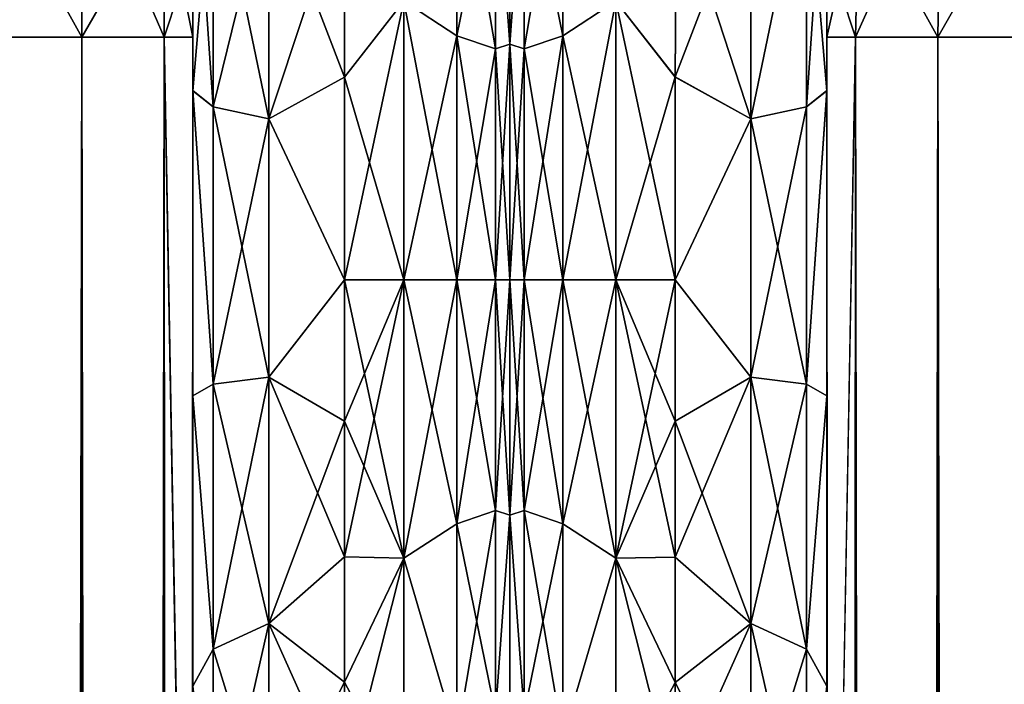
# Model space of a CAD drawing. Extents: x -23 to 470, y -2000 to 0.
# Tile 235 of 252: x 398 to 430, y -41 to -19. Entities that reach past the tile are written whole.
import ezdxf

# ---------------------------------------------------------------- set-up
doc = ezdxf.new("R2010")
doc.units = 0
doc.header["$LTSCALE"] = 65.185185
for name, color, linetype in [('421', 7, 'CONTINUOUS'), ('423', 7, 'CONTINUOUS'), ('424', 7, 'CONTINUOUS'), ('425', 7, 'CONTINUOUS'), ('439', 7, 'CONTINUOUS'), ('440', 7, 'CONTINUOUS'), ('442', 7, 'CONTINUOUS'), ('443', 7, 'CONTINUOUS'), ('454', 7, 'CONTINUOUS'), ('455', 7, 'CONTINUOUS'), ('458', 7, 'CONTINUOUS'), ('459', 7, 'CONTINUOUS'), ('482', 7, 'CONTINUOUS'), ('486', 7, 'CONTINUOUS'), ('487', 7, 'CONTINUOUS'), ('488', 7, 'CONTINUOUS'), ('497', 7, 'CONTINUOUS'), ('498', 7, 'CONTINUOUS'), ('500', 7, 'CONTINUOUS'), ('502', 7, 'CONTINUOUS'), ('510', 7, 'CONTINUOUS'), ('512', 7, 'CONTINUOUS'), ('516', 7, 'CONTINUOUS'), ('517', 7, 'CONTINUOUS')]:
    doc.layers.add(name, color=color, linetype=linetype)

msp = doc.modelspace()

# ---------------------------------------------------------------- linework, layer by layer
at = {"layer": '421', "linetype": 'CONTINUOUS'}
for points in [[(403.55, -51.35, 41.002), (403.55, -52.917, 33.147), (403.55, -12.5, 54), (403.55, -51.35, 41.002)], [(403.55, -12.5, 54), (403.55, -52.917, 33.147), (403.55, -31.825, 28.742), (403.55, -12.5, 54)], [(403.55, -52.918, 48.855), (403.55, -51.35, 41.002), (403.55, -12.5, 54), (403.55, -52.918, 48.855)], [(403.55, -57.386, 55.522), (403.55, -52.918, 48.855), (403.55, -12.5, 54), (403.55, -57.386, 55.522)], [(403.55, -13.067, 56.86), (403.55, -57.386, 55.522), (403.55, -12.5, 54), (403.55, -13.067, 56.86)], [(403.55, -12.5, 24.51), (403.55, -12.5, 54), (403.55, -21.766, 28.319), (403.55, -12.5, 24.51)], [(403.55, -21.766, 28.319), (403.55, -12.5, 54), (403.55, -31.825, 28.742), (403.55, -21.766, 28.319)], [(403.55, -12.5, -54), (403.55, -12.5, -24.51), (403.55, -52.917, -48.853), (403.55, -12.5, -54)], [(403.55, -52.917, -48.853), (403.55, -12.5, -24.51), (403.55, -51.35, -40.998), (403.55, -52.917, -48.853)], [(403.55, -51.35, -40.998), (403.55, -12.5, -24.51), (403.55, -21.765, -28.319), (403.55, -51.35, -40.998)], [(403.55, -13.067, -56.86), (403.55, -12.5, -54), (403.55, -57.385, -55.52), (403.55, -13.067, -56.86)], [(403.55, -57.385, -55.52), (403.55, -12.5, -54), (403.55, -52.917, -48.853), (403.55, -57.385, -55.52)], [(403.55, -13.5, 57.734), (403.55, -57.386, 55.522), (403.55, -13.067, 56.86), (403.55, -13.5, 57.734)], [(403.55, -13.5, -57.734), (403.55, -13.067, -56.86), (403.55, -64.081, -59.965), (403.55, -13.5, -57.734)], [(403.55, -64.081, -59.965), (403.55, -13.067, -56.86), (403.55, -57.385, -55.52), (403.55, -64.081, -59.965)], [(403.55, -14.695, 59.301), (403.55, -57.386, 55.522), (403.55, -13.5, 57.734), (403.55, -14.695, 59.301)], [(403.55, -14.695, -59.301), (403.55, -13.5, -57.734), (403.55, -64.081, -59.965), (403.55, -14.695, -59.301)], [(403.55, -64.082, 59.965), (403.55, -57.386, 55.522), (403.55, -14.695, 59.301), (403.55, -64.082, 59.965)], [(403.55, -16.266, 60.5), (403.55, -64.082, 59.965), (403.55, -14.695, 59.301), (403.55, -16.266, 60.5)], [(403.55, -16.266, -60.5), (403.55, -14.695, -59.301), (403.55, -64.081, -59.965), (403.55, -16.266, -60.5)], [(403.55, -17.135, 60.931), (403.55, -64.082, 59.965), (403.55, -16.266, 60.5), (403.55, -17.135, 60.931)], [(403.55, -17.135, -60.931), (403.55, -16.266, -60.5), (403.55, -71.85, -61.5), (403.55, -17.135, -60.931)], [(403.55, -71.85, -61.5), (403.55, -16.266, -60.5), (403.55, -64.081, -59.965), (403.55, -71.85, -61.5)], [(403.55, -20, 61.5), (403.55, -64.082, 59.965), (403.55, -17.135, 60.931), (403.55, -20, 61.5)], [(403.55, -20, -61.5), (403.55, -17.135, -60.931), (403.55, -71.85, -61.5), (403.55, -20, -61.5)], [(403.55, -71.85, 61.5), (403.55, -64.082, 59.965), (403.55, -20, 61.5), (403.55, -71.85, 61.5)], [(403.55, -52.918, -33.145), (403.55, -51.35, -40.998), (403.55, -21.765, -28.319), (403.55, -52.918, -33.145)], [(403.55, -31.824, -28.742), (403.55, -52.918, -33.145), (403.55, -21.765, -28.319), (403.55, -31.824, -28.742)], [(403.55, -57.386, -26.478), (403.55, -52.918, -33.145), (403.55, -31.824, -28.742), (403.55, -57.386, -26.478)], [(403.55, -41.401, -25.714), (403.55, -57.386, -26.478), (403.55, -31.824, -28.742), (403.55, -41.401, -25.714)], [(403.55, -52.917, 33.147), (403.55, -57.385, 26.48), (403.55, -31.825, 28.742), (403.55, -52.917, 33.147)], [(403.55, -31.825, 28.742), (403.55, -57.385, 26.48), (403.55, -41.402, 25.714), (403.55, -31.825, 28.742)]]:
    msp.add_3dface(points, dxfattribs=at)
at = {"layer": '423', "linetype": 'CONTINUOUS'}
for points in [[(414, -7.5, 0), (414, -9.067, 7.854), (414, -48.5, 0), (414, -7.5, 0)], [(414, -9.067, -7.855), (414, -7.5, 0), (414, -46.933, -7.854), (414, -9.067, -7.855)], [(414, -46.933, -7.854), (414, -7.5, 0), (414, -48.5, 0), (414, -46.933, -7.854)], [(414, -9.067, 7.854), (414, -13.536, 14.522), (414, -46.933, 7.855), (414, -9.067, 7.854)], [(414, -48.5, 0), (414, -9.067, 7.854), (414, -46.933, 7.855), (414, -48.5, 0)], [(414, -13.536, -14.522), (414, -9.067, -7.855), (414, -42.464, -14.522), (414, -13.536, -14.522)], [(414, -42.464, -14.522), (414, -9.067, -7.855), (414, -46.933, -7.854), (414, -42.464, -14.522)], [(414, -13.536, 14.522), (414, -20.235, 18.966), (414, -35.766, 18.966), (414, -13.536, 14.522)], [(414, -46.933, 7.855), (414, -13.536, 14.522), (414, -42.464, 14.522), (414, -46.933, 7.855)], [(414, -42.464, 14.522), (414, -13.536, 14.522), (414, -35.766, 18.966), (414, -42.464, 14.522)], [(414, -20.234, -18.966), (414, -13.536, -14.522), (414, -42.464, -14.522), (414, -20.234, -18.966)], [(414, -28, -20.5), (414, -20.234, -18.966), (414, -35.765, -18.966), (414, -28, -20.5)], [(414, -35.765, -18.966), (414, -20.234, -18.966), (414, -42.464, -14.522), (414, -35.765, -18.966)], [(414, -20.235, 18.966), (414, -28, 20.5), (414, -35.766, 18.966), (414, -20.235, 18.966)]]:
    msp.add_3dface(points, dxfattribs=at)
at = {"layer": '424', "linetype": 'CONTINUOUS'}
for points in [[(408.55, -15.172, -20.284), (410.5, -18.816, -22.173), (408.55, -21.323, -23.052), (408.55, -15.172, -20.284)], [(408.55, -21.323, 23.052), (410.5, -18.816, 22.173), (408.55, -15.172, 20.284), (408.55, -21.323, 23.052)], [(410.5, -18.816, -22.173), (410.5, -28, -24), (408.55, -21.323, -23.052), (410.5, -18.816, -22.173)], [(410.5, -28, 24), (410.5, -18.816, 22.173), (408.55, -28, 24), (410.5, -28, 24)], [(408.55, -28, 24), (410.5, -18.816, 22.173), (408.55, -21.323, 23.052), (408.55, -28, 24)], [(408.55, -21.323, -23.052), (410.5, -28, -24), (408.55, -28, -24), (408.55, -21.323, -23.052)]]:
    msp.add_3dface(points, dxfattribs=at)
at = {"layer": '425', "linetype": 'CONTINUOUS'}
for points in [[(408.55, -28, -24), (410.5, -28, -24), (410.5, -37.184, -22.173), (408.55, -28, -24)], [(410.5, -28, 24), (408.55, -28, 24), (408.55, -32.658, 23.544), (410.5, -28, 24)], [(410.5, -37.184, 22.173), (410.5, -28, 24), (408.55, -37.138, 22.192), (410.5, -37.184, 22.173)], [(408.55, -37.138, 22.192), (410.5, -28, 24), (408.55, -32.658, 23.544), (408.55, -37.138, 22.192)], [(408.55, -28, -24), (410.5, -37.184, -22.173), (408.55, -32.658, -23.544), (408.55, -28, -24)], [(408.55, -32.658, -23.544), (410.5, -37.184, -22.173), (408.55, -37.138, -22.192), (408.55, -32.658, -23.544)], [(408.55, -41.271, 19.997), (410.5, -37.184, 22.173), (408.55, -37.138, 22.192), (408.55, -41.271, 19.997)], [(408.55, -37.138, -22.192), (410.5, -37.184, -22.173), (408.55, -41.271, -19.997), (408.55, -37.138, -22.192)], [(410.5, -44.971, 16.971), (410.5, -37.184, 22.173), (408.55, -44.9, 17.041), (410.5, -44.971, 16.971)], [(408.55, -44.9, 17.041), (410.5, -37.184, 22.173), (408.55, -41.271, 19.997), (408.55, -44.9, 17.041)], [(410.5, -37.184, -22.173), (410.5, -44.971, -16.971), (408.55, -41.271, -19.997), (410.5, -37.184, -22.173)], [(408.55, -41.271, -19.997), (410.5, -44.971, -16.971), (408.55, -44.9, -17.041), (408.55, -41.271, -19.997)]]:
    msp.add_3dface(points, dxfattribs=at)
at = {"layer": '439', "linetype": 'CONTINUOUS'}
for points in [[(399.889, -1980, -70.339), (395.834, -1980, -73.048), (399.889, -20, -70.339), (399.889, -1980, -70.339)], [(399.889, -20, -70.339), (395.834, -1980, -73.048), (395.834, -20, -73.048), (399.889, -20, -70.339)], [(402.598, -1980, -66.284), (399.889, -1980, -70.339), (402.598, -20, -66.284), (402.598, -1980, -66.284)], [(402.598, -20, -66.284), (399.889, -1980, -70.339), (399.889, -20, -70.339), (402.598, -20, -66.284)], [(403.55, -20, -61.5), (403.55, -71.85, -61.5), (402.598, -1980, -66.284), (403.55, -20, -61.5)], [(403.55, -20, -61.5), (402.598, -1980, -66.284), (402.598, -20, -66.284), (403.55, -20, -61.5)]]:
    msp.add_3dface(points, dxfattribs=at)
at = {"layer": '440', "linetype": 'CONTINUOUS'}
for points in [[(399.889, -13.747, -69.095), (395.834, -20, -73.048), (395.834, -12.71, -71.599), (399.889, -13.747, -69.095)], [(399.889, -20, -70.339), (395.834, -20, -73.048), (399.889, -13.747, -69.095), (399.889, -20, -70.339)], [(402.598, -15.299, -65.349), (399.889, -20, -70.339), (399.889, -13.747, -69.095), (402.598, -15.299, -65.349)], [(402.598, -20, -66.284), (399.889, -20, -70.339), (402.598, -15.299, -65.349), (402.598, -20, -66.284)], [(403.55, -17.135, -60.931), (402.598, -20, -66.284), (402.598, -15.299, -65.349), (403.55, -17.135, -60.931)], [(403.55, -17.135, -60.931), (403.55, -20, -61.5), (402.598, -20, -66.284), (403.55, -17.135, -60.931)]]:
    msp.add_3dface(points, dxfattribs=at)
at = {"layer": '442', "linetype": 'CONTINUOUS'}
for points in [[(399.889, -13.747, 69.095), (395.834, -12.71, 71.599), (399.889, -20, 70.339), (399.889, -13.747, 69.095)], [(399.889, -20, 70.339), (395.834, -12.71, 71.599), (395.834, -20, 73.048), (399.889, -20, 70.339)], [(402.598, -15.299, 65.349), (399.889, -13.747, 69.095), (402.598, -20, 66.284), (402.598, -15.299, 65.349)], [(402.598, -20, 66.284), (399.889, -13.747, 69.095), (399.889, -20, 70.339), (402.598, -20, 66.284)], [(403.55, -20, 61.5), (403.55, -17.135, 60.931), (402.598, -15.299, 65.349), (403.55, -20, 61.5)], [(403.55, -20, 61.5), (402.598, -15.299, 65.349), (402.598, -20, 66.284), (403.55, -20, 61.5)]]:
    msp.add_3dface(points, dxfattribs=at)
at = {"layer": '443', "linetype": 'CONTINUOUS'}
for points in [[(399.889, -20, 70.339), (395.834, -20, 73.048), (399.889, -1980, 70.339), (399.889, -20, 70.339)], [(399.889, -1980, 70.339), (395.834, -20, 73.048), (395.834, -1980, 73.048), (399.889, -1980, 70.339)], [(402.598, -20, 66.284), (399.889, -20, 70.339), (402.598, -1980, 66.284), (402.598, -20, 66.284)], [(402.598, -1980, 66.284), (399.889, -20, 70.339), (399.889, -1980, 70.339), (402.598, -1980, 66.284)], [(403.55, -71.85, 61.5), (403.55, -20, 61.5), (402.598, -20, 66.284), (403.55, -71.85, 61.5)], [(403.55, -1928.15, 61.5), (403.55, -71.85, 61.5), (402.598, -20, 66.284), (403.55, -1928.15, 61.5)], [(403.55, -1980, 61.5), (403.55, -1928.15, 61.5), (402.598, -20, 66.284), (403.55, -1980, 61.5)], [(403.55, -1980, 61.5), (402.598, -20, 66.284), (402.598, -1980, 66.284), (403.55, -1980, 61.5)]]:
    msp.add_3dface(points, dxfattribs=at)
at = {"layer": '454', "linetype": 'CONTINUOUS'}
for points in [[(403.55, -21.765, -28.319), (403.55, -12.5, -24.51), (404.219, -22.301, -25.882), (403.55, -21.765, -28.319)], [(403.55, -12.5, -24.51), (404.219, -13.835, -22.399), (404.219, -22.301, -25.882), (403.55, -12.5, -24.51)], [(404.219, -13.835, -22.399), (406.05, -14.814, -20.85), (406.05, -22.695, -24.092), (404.219, -13.835, -22.399)], [(404.219, -22.301, -25.882), (404.219, -13.835, -22.399), (406.05, -22.695, -24.092), (404.219, -22.301, -25.882)], [(408.55, -15.172, -20.284), (408.55, -21.323, -23.052), (406.05, -14.814, -20.85), (408.55, -15.172, -20.284)], [(406.05, -14.814, -20.85), (408.55, -21.323, -23.052), (406.05, -22.695, -24.092), (406.05, -14.814, -20.85)], [(408.55, -21.323, -23.052), (408.55, -28, -24), (406.05, -22.695, -24.092), (408.55, -21.323, -23.052)], [(403.55, -31.824, -28.742), (403.55, -21.765, -28.319), (404.219, -31.446, -26.276), (403.55, -31.824, -28.742)], [(404.219, -31.446, -26.276), (403.55, -21.765, -28.319), (404.219, -22.301, -25.882), (404.219, -31.446, -26.276)], [(404.219, -31.446, -26.276), (404.219, -22.301, -25.882), (406.051, -31.208, -24.46), (404.219, -31.446, -26.276)], [(406.051, -31.208, -24.46), (404.219, -22.301, -25.882), (406.05, -22.695, -24.092), (406.051, -31.208, -24.46)], [(408.55, -28, -24), (406.051, -31.208, -24.46), (406.05, -22.695, -24.092), (408.55, -28, -24)], [(408.55, -28, -24), (408.55, -32.658, -23.544), (406.051, -31.208, -24.46), (408.55, -28, -24)], [(404.219, -40.18, -23.536), (403.55, -31.824, -28.742), (404.219, -31.446, -26.276), (404.219, -40.18, -23.536)], [(406.051, -39.338, -21.909), (404.219, -31.446, -26.276), (406.051, -31.208, -24.46), (406.051, -39.338, -21.909)], [(404.219, -40.18, -23.536), (404.219, -31.446, -26.276), (406.051, -39.338, -21.909), (404.219, -40.18, -23.536)], [(408.55, -32.658, -23.544), (408.55, -37.138, -22.192), (406.051, -31.208, -24.46), (408.55, -32.658, -23.544)], [(408.55, -37.138, -22.192), (406.051, -39.338, -21.909), (406.051, -31.208, -24.46), (408.55, -37.138, -22.192)], [(403.55, -41.401, -25.714), (403.55, -31.824, -28.742), (404.219, -40.18, -23.536), (403.55, -41.401, -25.714)], [(408.55, -37.138, -22.192), (408.55, -41.271, -19.997), (406.051, -39.338, -21.909), (408.55, -37.138, -22.192)], [(406.052, -46.115, -16.745), (404.219, -40.18, -23.536), (406.051, -39.338, -21.909), (406.052, -46.115, -16.745)], [(408.55, -41.271, -19.997), (408.55, -44.9, -17.041), (406.051, -39.338, -21.909), (408.55, -41.271, -19.997)], [(408.55, -44.9, -17.041), (406.052, -46.115, -16.745), (406.051, -39.338, -21.909), (408.55, -44.9, -17.041)], [(404.22, -47.46, -17.988), (403.55, -41.401, -25.714), (404.219, -40.18, -23.536), (404.22, -47.46, -17.988)], [(404.22, -47.46, -17.988), (404.219, -40.18, -23.536), (406.052, -46.115, -16.745), (404.22, -47.46, -17.988)]]:
    msp.add_3dface(points, dxfattribs=at)
at = {"layer": '455', "linetype": 'CONTINUOUS'}
for points in [[(403.55, -12.5, 24.51), (403.55, -21.766, 28.319), (404.219, -13.835, 22.399), (403.55, -12.5, 24.51)], [(404.219, -13.835, 22.399), (403.55, -21.766, 28.319), (404.219, -22.301, 25.882), (404.219, -13.835, 22.399)], [(406.05, -14.814, 20.85), (404.219, -13.835, 22.399), (404.219, -22.301, 25.882), (406.05, -14.814, 20.85)], [(406.05, -14.814, 20.85), (404.219, -22.301, 25.882), (406.05, -22.695, 24.092), (406.05, -14.814, 20.85)], [(408.55, -15.172, 20.284), (406.05, -14.814, 20.85), (406.05, -22.695, 24.092), (408.55, -15.172, 20.284)], [(408.55, -21.323, 23.052), (408.55, -15.172, 20.284), (406.05, -22.695, 24.092), (408.55, -21.323, 23.052)], [(408.55, -28, 24), (408.55, -21.323, 23.052), (406.05, -22.695, 24.092), (408.55, -28, 24)], [(403.55, -21.766, 28.319), (403.55, -31.825, 28.742), (404.219, -31.446, 26.276), (403.55, -21.766, 28.319)], [(404.219, -22.301, 25.882), (403.55, -21.766, 28.319), (404.219, -31.446, 26.276), (404.219, -22.301, 25.882)], [(404.219, -22.301, 25.882), (404.219, -31.446, 26.276), (406.05, -22.695, 24.092), (404.219, -22.301, 25.882)], [(406.05, -22.695, 24.092), (404.219, -31.446, 26.276), (406.051, -31.208, 24.46), (406.05, -22.695, 24.092)], [(408.55, -28, 24), (406.05, -22.695, 24.092), (406.051, -31.208, 24.46), (408.55, -28, 24)], [(408.55, -32.658, 23.544), (408.55, -28, 24), (406.051, -31.208, 24.46), (408.55, -32.658, 23.544)], [(404.219, -31.446, 26.276), (403.55, -31.825, 28.742), (404.219, -40.18, 23.536), (404.219, -31.446, 26.276)], [(404.219, -31.446, 26.276), (404.219, -40.18, 23.536), (406.051, -31.208, 24.46), (404.219, -31.446, 26.276)], [(406.051, -31.208, 24.46), (404.219, -40.18, 23.536), (406.051, -39.338, 21.909), (406.051, -31.208, 24.46)], [(408.55, -32.658, 23.544), (406.051, -31.208, 24.46), (406.051, -39.338, 21.909), (408.55, -32.658, 23.544)], [(403.55, -31.825, 28.742), (403.55, -41.402, 25.714), (404.219, -40.18, 23.536), (403.55, -31.825, 28.742)], [(408.55, -37.138, 22.192), (408.55, -32.658, 23.544), (406.051, -39.338, 21.909), (408.55, -37.138, 22.192)], [(408.55, -41.271, 19.997), (408.55, -37.138, 22.192), (406.051, -39.338, 21.909), (408.55, -41.271, 19.997)], [(404.219, -40.18, 23.536), (404.22, -47.46, 17.988), (406.051, -39.338, 21.909), (404.219, -40.18, 23.536)], [(406.051, -39.338, 21.909), (404.22, -47.46, 17.988), (406.052, -46.115, 16.745), (406.051, -39.338, 21.909)], [(408.55, -41.271, 19.997), (406.051, -39.338, 21.909), (406.052, -46.115, 16.745), (408.55, -41.271, 19.997)], [(404.219, -40.18, 23.536), (403.55, -41.402, 25.714), (404.22, -47.46, 17.988), (404.219, -40.18, 23.536)], [(408.55, -44.9, 17.041), (408.55, -41.271, 19.997), (406.052, -46.115, 16.745), (408.55, -44.9, 17.041)]]:
    msp.add_3dface(points, dxfattribs=at)
at = {"layer": '458', "linetype": 'CONTINUOUS'}
for points in [[(410.5, -18.816, -22.173), (412.25, -12.875, -18.026), (412.25, -19.952, -22.112), (410.5, -18.816, -22.173)], [(410.5, -18.816, 22.173), (412.25, -19.952, 22.112), (412.25, -12.875, 18.026), (410.5, -18.816, 22.173)], [(412.25, -19.952, 22.112), (413.532, -13.699, 17.043), (412.25, -12.875, 18.026), (412.25, -19.952, 22.112)], [(413.532, -13.699, -17.043), (413.532, -20.391, -20.907), (412.25, -12.875, -18.026), (413.532, -13.699, -17.043)], [(412.25, -12.875, -18.026), (413.532, -20.391, -20.907), (412.25, -19.952, -22.112), (412.25, -12.875, -18.026)], [(414, -20.235, 18.966), (414, -13.536, 14.522), (413.532, -13.699, 17.043), (414, -20.235, 18.966)], [(414, -13.536, -14.522), (414, -20.234, -18.966), (413.532, -13.699, -17.043), (414, -13.536, -14.522)], [(413.532, -20.391, 20.907), (413.532, -13.699, 17.043), (412.25, -19.952, 22.112), (413.532, -20.391, 20.907)], [(413.532, -20.391, 20.907), (414, -20.235, 18.966), (413.532, -13.699, 17.043), (413.532, -20.391, 20.907)], [(413.532, -13.699, -17.043), (414, -20.234, -18.966), (413.532, -20.391, -20.907), (413.532, -13.699, -17.043)], [(410.5, -28, -24), (410.5, -18.816, -22.173), (412.25, -28, -23.531), (410.5, -28, -24)], [(410.5, -18.816, -22.173), (412.25, -19.952, -22.112), (412.25, -28, -23.531), (410.5, -18.816, -22.173)], [(410.5, -18.816, 22.173), (410.5, -28, 24), (412.25, -19.952, 22.112), (410.5, -18.816, 22.173)], [(410.5, -28, 24), (412.25, -28, 23.531), (412.25, -19.952, 22.112), (410.5, -28, 24)], [(412.25, -28, 23.531), (413.532, -20.391, 20.907), (412.25, -19.952, 22.112), (412.25, -28, 23.531)], [(413.532, -20.391, -20.907), (413.532, -28, -22.248), (412.25, -19.952, -22.112), (413.532, -20.391, -20.907)], [(412.25, -19.952, -22.112), (413.532, -28, -22.248), (412.25, -28, -23.531), (412.25, -19.952, -22.112)], [(413.532, -28, 22.248), (413.532, -20.391, 20.907), (412.25, -28, 23.531), (413.532, -28, 22.248)], [(414, -20.234, -18.966), (414, -28, -20.5), (413.532, -20.391, -20.907), (414, -20.234, -18.966)], [(414, -28, 20.5), (414, -20.235, 18.966), (413.532, -28, 22.248), (414, -28, 20.5)], [(413.532, -28, 22.248), (414, -20.235, 18.966), (413.532, -20.391, 20.907), (413.532, -28, 22.248)], [(413.532, -20.391, -20.907), (414, -28, -20.5), (413.532, -28, -22.248), (413.532, -20.391, -20.907)]]:
    msp.add_3dface(points, dxfattribs=at)
at = {"layer": '459', "linetype": 'CONTINUOUS'}
for points in [[(410.5, -37.184, -22.173), (410.5, -28, -24), (412.25, -36.048, -22.112), (410.5, -37.184, -22.173)], [(410.5, -28, -24), (412.25, -28, -23.531), (412.25, -36.048, -22.112), (410.5, -28, -24)], [(410.5, -28, 24), (410.5, -37.184, 22.173), (412.25, -28, 23.531), (410.5, -28, 24)], [(412.25, -28, 23.531), (410.5, -37.184, 22.173), (412.25, -36.048, 22.112), (412.25, -28, 23.531)], [(413.532, -28, 22.248), (412.25, -28, 23.531), (412.25, -36.048, 22.112), (413.532, -28, 22.248)], [(413.532, -35.609, 20.907), (413.532, -28, 22.248), (412.25, -36.048, 22.112), (413.532, -35.609, 20.907)], [(412.25, -28, -23.531), (413.532, -28, -22.248), (413.532, -35.609, -20.907), (412.25, -28, -23.531)], [(412.25, -28, -23.531), (413.532, -35.609, -20.907), (412.25, -36.048, -22.112), (412.25, -28, -23.531)], [(414, -35.766, 18.966), (414, -28, 20.5), (413.532, -35.609, 20.907), (414, -35.766, 18.966)], [(414, -28, 20.5), (413.532, -28, 22.248), (413.532, -35.609, 20.907), (414, -28, 20.5)], [(414, -28, -20.5), (414, -35.765, -18.966), (413.532, -28, -22.248), (414, -28, -20.5)], [(413.532, -28, -22.248), (414, -35.765, -18.966), (413.532, -35.609, -20.907), (413.532, -28, -22.248)], [(413.532, -35.609, -20.907), (413.532, -42.301, -17.043), (412.25, -36.048, -22.112), (413.532, -35.609, -20.907)], [(413.532, -42.301, 17.043), (413.532, -35.609, 20.907), (412.25, -43.125, 18.026), (413.532, -42.301, 17.043)], [(412.25, -43.125, 18.026), (413.532, -35.609, 20.907), (412.25, -36.048, 22.112), (412.25, -43.125, 18.026)], [(413.532, -35.609, -20.907), (414, -35.765, -18.966), (413.532, -42.301, -17.043), (413.532, -35.609, -20.907)], [(413.532, -42.301, 17.043), (414, -35.766, 18.966), (413.532, -35.609, 20.907), (413.532, -42.301, 17.043)], [(414, -35.765, -18.966), (414, -42.464, -14.522), (413.532, -42.301, -17.043), (414, -35.765, -18.966)], [(414, -42.464, 14.522), (414, -35.766, 18.966), (413.532, -42.301, 17.043), (414, -42.464, 14.522)], [(410.5, -37.184, 22.173), (412.25, -43.125, 18.026), (412.25, -36.048, 22.112), (410.5, -37.184, 22.173)], [(410.5, -37.184, -22.173), (412.25, -36.048, -22.112), (412.25, -43.125, -18.026), (410.5, -37.184, -22.173)], [(412.25, -36.048, -22.112), (413.532, -42.301, -17.043), (412.25, -43.125, -18.026), (412.25, -36.048, -22.112)], [(410.5, -37.184, 22.173), (410.5, -44.971, 16.971), (412.25, -43.125, 18.026), (410.5, -37.184, 22.173)], [(410.5, -44.971, -16.971), (410.5, -37.184, -22.173), (412.25, -43.125, -18.026), (410.5, -44.971, -16.971)]]:
    msp.add_3dface(points, dxfattribs=at)
at = {"layer": '482', "linetype": 'CONTINUOUS'}
for points in [[(424.45, -51.35, -40.999), (424.45, -52.918, -33.145), (424.45, -12.5, -54), (424.45, -51.35, -40.999)], [(424.45, -12.5, -54), (424.45, -52.918, -33.145), (424.45, -31.825, -28.742), (424.45, -12.5, -54)], [(424.45, -52.917, -48.853), (424.45, -51.35, -40.999), (424.45, -12.5, -54), (424.45, -52.917, -48.853)], [(424.45, -57.385, -55.521), (424.45, -52.917, -48.853), (424.45, -12.5, -54), (424.45, -57.385, -55.521)], [(424.45, -13.067, -56.86), (424.45, -57.385, -55.521), (424.45, -12.5, -54), (424.45, -13.067, -56.86)], [(424.45, -12.5, -24.51), (424.45, -12.5, -54), (424.45, -21.766, -28.319), (424.45, -12.5, -24.51)], [(424.45, -21.766, -28.319), (424.45, -12.5, -54), (424.45, -31.825, -28.742), (424.45, -21.766, -28.319)], [(424.45, -12.5, 54), (424.45, -12.5, 24.51), (424.45, -52.918, 48.855), (424.45, -12.5, 54)], [(424.45, -52.918, 48.855), (424.45, -12.5, 24.51), (424.45, -51.35, 41.001), (424.45, -52.918, 48.855)], [(424.45, -51.35, 41.001), (424.45, -12.5, 24.51), (424.45, -21.765, 28.319), (424.45, -51.35, 41.001)], [(424.45, -13.067, 56.86), (424.45, -12.5, 54), (424.45, -57.386, 55.522), (424.45, -13.067, 56.86)], [(424.45, -57.386, 55.522), (424.45, -12.5, 54), (424.45, -52.918, 48.855), (424.45, -57.386, 55.522)], [(424.45, -13.5, -57.734), (424.45, -57.385, -55.521), (424.45, -13.067, -56.86), (424.45, -13.5, -57.734)], [(424.45, -13.5, 57.734), (424.45, -13.067, 56.86), (424.45, -64.082, 59.965), (424.45, -13.5, 57.734)], [(424.45, -64.082, 59.965), (424.45, -13.067, 56.86), (424.45, -57.386, 55.522), (424.45, -64.082, 59.965)], [(424.45, -14.695, -59.301), (424.45, -57.385, -55.521), (424.45, -13.5, -57.734), (424.45, -14.695, -59.301)], [(424.45, -14.695, 59.301), (424.45, -13.5, 57.734), (424.45, -64.082, 59.965), (424.45, -14.695, 59.301)], [(424.45, -64.081, -59.965), (424.45, -57.385, -55.521), (424.45, -14.695, -59.301), (424.45, -64.081, -59.965)], [(424.45, -16.266, -60.5), (424.45, -64.081, -59.965), (424.45, -14.695, -59.301), (424.45, -16.266, -60.5)], [(424.45, -16.266, 60.5), (424.45, -14.695, 59.301), (424.45, -64.082, 59.965), (424.45, -16.266, 60.5)], [(424.45, -17.135, -60.931), (424.45, -64.081, -59.965), (424.45, -16.266, -60.5), (424.45, -17.135, -60.931)], [(424.45, -17.135, 60.931), (424.45, -16.266, 60.5), (424.45, -71.85, 61.5), (424.45, -17.135, 60.931)], [(424.45, -71.85, 61.5), (424.45, -16.266, 60.5), (424.45, -64.082, 59.965), (424.45, -71.85, 61.5)], [(424.45, -20, -61.5), (424.45, -64.081, -59.965), (424.45, -17.135, -60.931), (424.45, -20, -61.5)], [(424.45, -20, 61.5), (424.45, -17.135, 60.931), (424.45, -71.85, 61.5), (424.45, -20, 61.5)], [(424.45, -71.85, -61.5), (424.45, -64.081, -59.965), (424.45, -20, -61.5), (424.45, -71.85, -61.5)], [(424.45, -52.917, 33.147), (424.45, -51.35, 41.001), (424.45, -21.765, 28.319), (424.45, -52.917, 33.147)], [(424.45, -31.824, 28.742), (424.45, -52.917, 33.147), (424.45, -21.765, 28.319), (424.45, -31.824, 28.742)], [(424.45, -57.385, 26.479), (424.45, -52.917, 33.147), (424.45, -31.824, 28.742), (424.45, -57.385, 26.479)], [(424.45, -41.401, 25.714), (424.45, -57.385, 26.479), (424.45, -31.824, 28.742), (424.45, -41.401, 25.714)], [(424.45, -52.918, -33.145), (424.45, -57.386, -26.478), (424.45, -31.825, -28.742), (424.45, -52.918, -33.145)], [(424.45, -31.825, -28.742), (424.45, -57.386, -26.478), (424.45, -41.402, -25.714), (424.45, -31.825, -28.742)]]:
    msp.add_3dface(points, dxfattribs=at)
at = {"layer": '486', "linetype": 'CONTINUOUS'}
for points in [[(414, -7.5, 0), (414, -9.067, -7.854), (414, -48.5, 0), (414, -7.5, 0)], [(414, -9.067, 7.855), (414, -7.5, 0), (414, -46.933, 7.854), (414, -9.067, 7.855)], [(414, -46.933, 7.854), (414, -7.5, 0), (414, -48.5, 0), (414, -46.933, 7.854)], [(414, -9.067, -7.854), (414, -13.536, -14.522), (414, -46.933, -7.855), (414, -9.067, -7.854)], [(414, -48.5, 0), (414, -9.067, -7.854), (414, -46.933, -7.855), (414, -48.5, 0)], [(414, -13.536, 14.522), (414, -9.067, 7.855), (414, -42.464, 14.522), (414, -13.536, 14.522)], [(414, -42.464, 14.522), (414, -9.067, 7.855), (414, -46.933, 7.854), (414, -42.464, 14.522)], [(414, -13.536, -14.522), (414, -20.235, -18.966), (414, -35.766, -18.966), (414, -13.536, -14.522)], [(414, -46.933, -7.855), (414, -13.536, -14.522), (414, -42.464, -14.522), (414, -46.933, -7.855)], [(414, -42.464, -14.522), (414, -13.536, -14.522), (414, -35.766, -18.966), (414, -42.464, -14.522)], [(414, -20.234, 18.966), (414, -13.536, 14.522), (414, -42.464, 14.522), (414, -20.234, 18.966)], [(414, -28, 20.5), (414, -20.234, 18.966), (414, -35.765, 18.966), (414, -28, 20.5)], [(414, -35.765, 18.966), (414, -20.234, 18.966), (414, -42.464, 14.522), (414, -35.765, 18.966)], [(414, -20.235, -18.966), (414, -28, -20.5), (414, -35.766, -18.966), (414, -20.235, -18.966)]]:
    msp.add_3dface(points, dxfattribs=at)
at = {"layer": '487', "linetype": 'CONTINUOUS'}
for points in [[(419.447, -21.322, -23.052), (417.5, -18.816, -22.173), (419.5, -15.179, -20.289), (419.447, -21.322, -23.052)], [(419.499, -15.223, 20.316), (417.5, -18.816, 22.173), (419.447, -21.313, 23.05), (419.499, -15.223, 20.316)], [(417.5, -18.816, 22.173), (417.5, -28, 24), (419.447, -21.313, 23.05), (417.5, -18.816, 22.173)], [(417.5, -28, -24), (417.5, -18.816, -22.173), (419.45, -28, -24), (417.5, -28, -24)], [(419.45, -28, -24), (417.5, -18.816, -22.173), (419.447, -21.322, -23.052), (419.45, -28, -24)], [(419.447, -21.313, 23.05), (417.5, -28, 24), (419.45, -28, 24), (419.447, -21.313, 23.05)]]:
    msp.add_3dface(points, dxfattribs=at)
at = {"layer": '488', "linetype": 'CONTINUOUS'}
for points in [[(419.45, -28, 24), (417.5, -28, 24), (417.5, -37.184, 22.173), (419.45, -28, 24)], [(417.5, -28, -24), (419.45, -28, -24), (419.45, -32.659, -23.543), (417.5, -28, -24)], [(417.5, -37.184, -22.173), (417.5, -28, -24), (419.45, -37.142, -22.191), (417.5, -37.184, -22.173)], [(419.45, -37.142, -22.191), (417.5, -28, -24), (419.45, -32.659, -23.543), (419.45, -37.142, -22.191)], [(419.45, -28, 24), (417.5, -37.184, 22.173), (419.45, -32.659, 23.543), (419.45, -28, 24)], [(419.45, -32.659, 23.543), (417.5, -37.184, 22.173), (419.45, -37.142, 22.191), (419.45, -32.659, 23.543)], [(419.45, -41.276, -19.994), (417.5, -37.184, -22.173), (419.45, -37.142, -22.191), (419.45, -41.276, -19.994)], [(419.45, -37.142, 22.191), (417.5, -37.184, 22.173), (419.45, -41.276, 19.994), (419.45, -37.142, 22.191)], [(417.5, -44.971, -16.971), (417.5, -37.184, -22.173), (419.446, -44.909, -17.032), (417.5, -44.971, -16.971)], [(419.446, -44.909, -17.032), (417.5, -37.184, -22.173), (419.45, -41.276, -19.994), (419.446, -44.909, -17.032)], [(417.5, -37.184, 22.173), (417.5, -44.971, 16.971), (419.45, -41.276, 19.994), (417.5, -37.184, 22.173)], [(419.45, -41.276, 19.994), (417.5, -44.971, 16.971), (419.446, -44.907, 17.034), (419.45, -41.276, 19.994)]]:
    msp.add_3dface(points, dxfattribs=at)
at = {"layer": '497', "linetype": 'CONTINUOUS'}
for points in [[(424.45, -20, 61.5), (424.45, -71.85, 61.5), (425.402, -1980, 66.284), (424.45, -20, 61.5)], [(424.45, -20, 61.5), (425.402, -1980, 66.284), (425.402, -20, 66.284), (424.45, -20, 61.5)], [(425.402, -1980, 66.284), (428.111, -1980, 70.339), (425.402, -20, 66.284), (425.402, -1980, 66.284)], [(425.402, -20, 66.284), (428.111, -1980, 70.339), (428.111, -20, 70.339), (425.402, -20, 66.284)], [(428.111, -1980, 70.339), (432.16, -1980, 73.046), (428.111, -20, 70.339), (428.111, -1980, 70.339)], [(428.111, -20, 70.339), (432.16, -1980, 73.046), (432.16, -20, 73.046), (428.111, -20, 70.339)]]:
    msp.add_3dface(points, dxfattribs=at)
at = {"layer": '498', "linetype": 'CONTINUOUS'}
for points in [[(424.45, -71.85, -61.5), (424.45, -20, -61.5), (425.402, -20, -66.284), (424.45, -71.85, -61.5)], [(424.45, -1928.15, -61.5), (424.45, -71.85, -61.5), (425.402, -20, -66.284), (424.45, -1928.15, -61.5)], [(424.45, -1980, -61.5), (424.45, -1928.15, -61.5), (425.402, -20, -66.284), (424.45, -1980, -61.5)], [(425.402, -1980, -66.284), (424.45, -1980, -61.5), (425.402, -20, -66.284), (425.402, -1980, -66.284)], [(428.111, -1980, -70.339), (425.402, -1980, -66.284), (428.111, -20, -70.339), (428.111, -1980, -70.339)], [(428.111, -20, -70.339), (425.402, -1980, -66.284), (425.402, -20, -66.284), (428.111, -20, -70.339)], [(432.16, -1980, -73.046), (428.111, -1980, -70.339), (432.16, -20, -73.046), (432.16, -1980, -73.046)], [(432.16, -20, -73.046), (428.111, -1980, -70.339), (428.111, -20, -70.339), (432.16, -20, -73.046)]]:
    msp.add_3dface(points, dxfattribs=at)
at = {"layer": '500', "linetype": 'CONTINUOUS'}
for points in [[(432.16, -20, -73.046), (428.111, -20, -70.339), (432.266, -12.71, -71.599), (432.16, -20, -73.046)], [(432.266, -12.71, -71.599), (428.111, -20, -70.339), (428.211, -13.747, -69.095), (432.266, -12.71, -71.599)], [(428.111, -20, -70.339), (425.402, -20, -66.284), (428.211, -13.747, -69.095), (428.111, -20, -70.339)], [(428.211, -13.747, -69.095), (425.402, -20, -66.284), (425.502, -15.299, -65.349), (428.211, -13.747, -69.095)], [(424.45, -20, -61.5), (424.45, -17.135, -60.931), (425.502, -15.299, -65.349), (424.45, -20, -61.5)], [(425.402, -20, -66.284), (424.45, -20, -61.5), (425.502, -15.299, -65.349), (425.402, -20, -66.284)]]:
    msp.add_3dface(points, dxfattribs=at)
at = {"layer": '502', "linetype": 'CONTINUOUS'}
for points in [[(428.211, -13.747, 69.095), (432.16, -20, 73.046), (432.266, -12.71, 71.599), (428.211, -13.747, 69.095)], [(425.502, -15.299, 65.349), (428.111, -20, 70.339), (428.211, -13.747, 69.095), (425.502, -15.299, 65.349)], [(428.111, -20, 70.339), (432.16, -20, 73.046), (428.211, -13.747, 69.095), (428.111, -20, 70.339)], [(424.45, -17.135, 60.931), (425.402, -20, 66.284), (425.502, -15.299, 65.349), (424.45, -17.135, 60.931)], [(425.402, -20, 66.284), (428.111, -20, 70.339), (425.502, -15.299, 65.349), (425.402, -20, 66.284)], [(424.45, -17.135, 60.931), (424.45, -20, 61.5), (425.402, -20, 66.284), (424.45, -17.135, 60.931)]]:
    msp.add_3dface(points, dxfattribs=at)
at = {"layer": '510', "linetype": 'CONTINUOUS'}
for points in [[(424.45, -21.765, 28.319), (424.45, -12.5, 24.51), (423.781, -22.301, 25.881), (424.45, -21.765, 28.319)], [(423.781, -22.301, 25.881), (424.45, -12.5, 24.51), (423.781, -13.836, 22.398), (423.781, -22.301, 25.881)], [(421.947, -22.695, 24.091), (423.781, -22.301, 25.881), (423.781, -13.836, 22.398), (421.947, -22.695, 24.091)], [(421.947, -22.695, 24.091), (423.781, -13.836, 22.398), (421.947, -14.815, 20.849), (421.947, -22.695, 24.091)], [(419.499, -15.223, 20.316), (419.447, -21.313, 23.05), (421.947, -14.815, 20.849), (419.499, -15.223, 20.316)], [(421.947, -14.815, 20.849), (419.447, -21.313, 23.05), (421.947, -22.695, 24.091), (421.947, -14.815, 20.849)], [(419.447, -21.313, 23.05), (419.45, -28, 24), (421.947, -22.695, 24.091), (419.447, -21.313, 23.05)], [(424.45, -31.824, 28.742), (424.45, -21.765, 28.319), (423.781, -31.446, 26.276), (424.45, -31.824, 28.742)], [(423.781, -31.446, 26.276), (424.45, -21.765, 28.319), (423.781, -22.301, 25.881), (423.781, -31.446, 26.276)], [(421.947, -22.695, 24.091), (421.947, -31.207, 24.459), (423.781, -22.301, 25.881), (421.947, -22.695, 24.091)], [(421.947, -31.207, 24.459), (423.781, -31.446, 26.276), (423.781, -22.301, 25.881), (421.947, -31.207, 24.459)], [(421.947, -22.695, 24.091), (419.45, -28, 24), (421.947, -31.207, 24.459), (421.947, -22.695, 24.091)], [(419.45, -28, 24), (419.45, -32.659, 23.543), (421.947, -31.207, 24.459), (419.45, -28, 24)], [(419.45, -32.659, 23.543), (419.45, -37.142, 22.191), (421.947, -31.207, 24.459), (419.45, -32.659, 23.543)], [(421.947, -31.207, 24.459), (419.45, -37.142, 22.191), (421.947, -39.338, 21.909), (421.947, -31.207, 24.459)], [(421.947, -31.207, 24.459), (421.947, -39.338, 21.909), (423.781, -31.446, 26.276), (421.947, -31.207, 24.459)], [(421.947, -39.338, 21.909), (423.781, -40.18, 23.536), (423.781, -31.446, 26.276), (421.947, -39.338, 21.909)], [(423.781, -40.18, 23.536), (424.45, -31.824, 28.742), (423.781, -31.446, 26.276), (423.781, -40.18, 23.536)], [(424.45, -41.401, 25.714), (424.45, -31.824, 28.742), (423.781, -40.18, 23.536), (424.45, -41.401, 25.714)], [(419.45, -37.142, 22.191), (419.45, -41.276, 19.994), (421.947, -39.338, 21.909), (419.45, -37.142, 22.191)], [(419.45, -41.276, 19.994), (419.446, -44.907, 17.034), (421.947, -39.338, 21.909), (419.45, -41.276, 19.994)], [(421.947, -39.338, 21.909), (419.446, -44.907, 17.034), (421.947, -46.115, 16.744), (421.947, -39.338, 21.909)], [(421.947, -39.338, 21.909), (421.947, -46.115, 16.744), (423.781, -40.18, 23.536), (421.947, -39.338, 21.909)], [(421.947, -46.115, 16.744), (423.781, -47.461, 17.988), (423.781, -40.18, 23.536), (421.947, -46.115, 16.744)], [(423.781, -47.461, 17.988), (424.45, -41.401, 25.714), (423.781, -40.18, 23.536), (423.781, -47.461, 17.988)]]:
    msp.add_3dface(points, dxfattribs=at)
at = {"layer": '512', "linetype": 'CONTINUOUS'}
for points in [[(424.45, -12.5, -24.51), (424.45, -21.766, -28.319), (423.781, -13.836, -22.398), (424.45, -12.5, -24.51)], [(421.947, -14.815, -20.849), (423.781, -13.836, -22.398), (421.947, -22.695, -24.091), (421.947, -14.815, -20.849)], [(421.947, -22.695, -24.091), (423.781, -13.836, -22.398), (423.781, -22.301, -25.881), (421.947, -22.695, -24.091)], [(423.781, -13.836, -22.398), (424.45, -21.766, -28.319), (423.781, -22.301, -25.881), (423.781, -13.836, -22.398)], [(419.5, -15.179, -20.289), (421.947, -14.815, -20.849), (421.947, -22.695, -24.091), (419.5, -15.179, -20.289)], [(419.447, -21.322, -23.052), (419.5, -15.179, -20.289), (421.947, -22.695, -24.091), (419.447, -21.322, -23.052)], [(419.45, -28, -24), (419.447, -21.322, -23.052), (421.947, -22.695, -24.091), (419.45, -28, -24)], [(424.45, -21.766, -28.319), (424.45, -31.825, -28.742), (423.781, -31.446, -26.276), (424.45, -21.766, -28.319)], [(423.781, -22.301, -25.881), (424.45, -21.766, -28.319), (423.781, -31.446, -26.276), (423.781, -22.301, -25.881)], [(421.947, -22.695, -24.091), (423.781, -22.301, -25.881), (423.781, -31.446, -26.276), (421.947, -22.695, -24.091)], [(421.947, -31.208, -24.459), (419.45, -28, -24), (421.947, -22.695, -24.091), (421.947, -31.208, -24.459)], [(421.947, -31.208, -24.459), (421.947, -22.695, -24.091), (423.781, -31.446, -26.276), (421.947, -31.208, -24.459)], [(419.45, -32.659, -23.543), (419.45, -28, -24), (421.947, -31.208, -24.459), (419.45, -32.659, -23.543)], [(421.947, -39.338, -21.908), (419.45, -32.659, -23.543), (421.947, -31.208, -24.459), (421.947, -39.338, -21.908)], [(421.947, -39.338, -21.908), (421.947, -31.208, -24.459), (423.781, -40.18, -23.536), (421.947, -39.338, -21.908)], [(421.947, -31.208, -24.459), (423.781, -31.446, -26.276), (423.781, -40.18, -23.536), (421.947, -31.208, -24.459)], [(423.781, -31.446, -26.276), (424.45, -31.825, -28.742), (423.781, -40.18, -23.536), (423.781, -31.446, -26.276)], [(424.45, -31.825, -28.742), (424.45, -41.402, -25.714), (423.781, -40.18, -23.536), (424.45, -31.825, -28.742)], [(419.45, -37.142, -22.191), (419.45, -32.659, -23.543), (421.947, -39.338, -21.908), (419.45, -37.142, -22.191)], [(419.45, -41.276, -19.994), (419.45, -37.142, -22.191), (421.947, -39.338, -21.908), (419.45, -41.276, -19.994)], [(421.947, -46.115, -16.744), (419.45, -41.276, -19.994), (421.947, -39.338, -21.908), (421.947, -46.115, -16.744)], [(421.947, -46.115, -16.744), (421.947, -39.338, -21.908), (423.781, -47.461, -17.988), (421.947, -46.115, -16.744)], [(421.947, -39.338, -21.908), (423.781, -40.18, -23.536), (423.781, -47.461, -17.988), (421.947, -39.338, -21.908)], [(423.781, -40.18, -23.536), (424.45, -41.402, -25.714), (423.781, -47.461, -17.988), (423.781, -40.18, -23.536)], [(419.446, -44.909, -17.032), (419.45, -41.276, -19.994), (421.947, -46.115, -16.744), (419.446, -44.909, -17.032)]]:
    msp.add_3dface(points, dxfattribs=at)
at = {"layer": '516', "linetype": 'CONTINUOUS'}
for points in [[(415.75, -19.952, -22.112), (414.468, -13.699, -17.043), (415.75, -12.875, -18.026), (415.75, -19.952, -22.112)], [(414.468, -13.699, 17.043), (414.468, -20.391, 20.907), (415.75, -12.875, 18.026), (414.468, -13.699, 17.043)], [(415.75, -12.875, 18.026), (414.468, -20.391, 20.907), (415.75, -19.952, 22.112), (415.75, -12.875, 18.026)], [(417.5, -18.816, 22.173), (415.75, -12.875, 18.026), (415.75, -19.952, 22.112), (417.5, -18.816, 22.173)], [(417.5, -18.816, -22.173), (415.75, -19.952, -22.112), (415.75, -12.875, -18.026), (417.5, -18.816, -22.173)], [(414, -20.235, -18.966), (414, -13.536, -14.522), (414.468, -13.699, -17.043), (414, -20.235, -18.966)], [(414, -13.536, 14.522), (414, -20.234, 18.966), (414.468, -13.699, 17.043), (414, -13.536, 14.522)], [(414.468, -20.391, -20.907), (414, -20.235, -18.966), (414.468, -13.699, -17.043), (414.468, -20.391, -20.907)], [(414.468, -13.699, 17.043), (414, -20.234, 18.966), (414.468, -20.391, 20.907), (414.468, -13.699, 17.043)], [(414.468, -20.391, -20.907), (414.468, -13.699, -17.043), (415.75, -19.952, -22.112), (414.468, -20.391, -20.907)], [(417.5, -28, 24), (417.5, -18.816, 22.173), (415.75, -28, 23.531), (417.5, -28, 24)], [(417.5, -18.816, 22.173), (415.75, -19.952, 22.112), (415.75, -28, 23.531), (417.5, -18.816, 22.173)], [(417.5, -18.816, -22.173), (417.5, -28, -24), (415.75, -19.952, -22.112), (417.5, -18.816, -22.173)], [(415.75, -28, -23.531), (414.468, -20.391, -20.907), (415.75, -19.952, -22.112), (415.75, -28, -23.531)], [(414.468, -20.391, 20.907), (414.468, -28, 22.248), (415.75, -19.952, 22.112), (414.468, -20.391, 20.907)], [(415.75, -19.952, 22.112), (414.468, -28, 22.248), (415.75, -28, 23.531), (415.75, -19.952, 22.112)], [(417.5, -28, -24), (415.75, -28, -23.531), (415.75, -19.952, -22.112), (417.5, -28, -24)], [(414, -20.234, 18.966), (414, -28, 20.5), (414.468, -20.391, 20.907), (414, -20.234, 18.966)], [(414, -28, -20.5), (414, -20.235, -18.966), (414.468, -28, -22.248), (414, -28, -20.5)], [(414.468, -28, -22.248), (414, -20.235, -18.966), (414.468, -20.391, -20.907), (414.468, -28, -22.248)], [(414.468, -20.391, 20.907), (414, -28, 20.5), (414.468, -28, 22.248), (414.468, -20.391, 20.907)], [(414.468, -28, -22.248), (414.468, -20.391, -20.907), (415.75, -28, -23.531), (414.468, -28, -22.248)]]:
    msp.add_3dface(points, dxfattribs=at)
at = {"layer": '517', "linetype": 'CONTINUOUS'}
for points in [[(414, -35.766, -18.966), (414, -28, -20.5), (414.468, -35.609, -20.907), (414, -35.766, -18.966)], [(414, -28, -20.5), (414.468, -28, -22.248), (414.468, -35.609, -20.907), (414, -28, -20.5)], [(414, -28, 20.5), (414, -35.765, 18.966), (414.468, -28, 22.248), (414, -28, 20.5)], [(414.468, -28, 22.248), (414, -35.765, 18.966), (414.468, -35.609, 20.907), (414.468, -28, 22.248)], [(414.468, -28, -22.248), (415.75, -28, -23.531), (415.75, -36.048, -22.112), (414.468, -28, -22.248)], [(414.468, -35.609, -20.907), (414.468, -28, -22.248), (415.75, -36.048, -22.112), (414.468, -35.609, -20.907)], [(415.75, -28, 23.531), (414.468, -28, 22.248), (414.468, -35.609, 20.907), (415.75, -28, 23.531)], [(415.75, -28, 23.531), (414.468, -35.609, 20.907), (415.75, -36.048, 22.112), (415.75, -28, 23.531)], [(417.5, -37.184, 22.173), (417.5, -28, 24), (415.75, -36.048, 22.112), (417.5, -37.184, 22.173)], [(417.5, -28, 24), (415.75, -28, 23.531), (415.75, -36.048, 22.112), (417.5, -28, 24)], [(417.5, -28, -24), (417.5, -37.184, -22.173), (415.75, -28, -23.531), (417.5, -28, -24)], [(415.75, -28, -23.531), (417.5, -37.184, -22.173), (415.75, -36.048, -22.112), (415.75, -28, -23.531)], [(414.468, -35.609, 20.907), (414, -35.765, 18.966), (414.468, -42.301, 17.043), (414.468, -35.609, 20.907)], [(414.468, -42.301, -17.043), (414, -35.766, -18.966), (414.468, -35.609, -20.907), (414.468, -42.301, -17.043)], [(414.468, -35.609, 20.907), (414.468, -42.301, 17.043), (415.75, -36.048, 22.112), (414.468, -35.609, 20.907)], [(414.468, -42.301, -17.043), (414.468, -35.609, -20.907), (415.75, -43.125, -18.026), (414.468, -42.301, -17.043)], [(415.75, -43.125, -18.026), (414.468, -35.609, -20.907), (415.75, -36.048, -22.112), (415.75, -43.125, -18.026)], [(414, -35.765, 18.966), (414, -42.464, 14.522), (414.468, -42.301, 17.043), (414, -35.765, 18.966)], [(414, -42.464, -14.522), (414, -35.766, -18.966), (414.468, -42.301, -17.043), (414, -42.464, -14.522)], [(415.75, -36.048, 22.112), (414.468, -42.301, 17.043), (415.75, -43.125, 18.026), (415.75, -36.048, 22.112)], [(417.5, -37.184, -22.173), (415.75, -43.125, -18.026), (415.75, -36.048, -22.112), (417.5, -37.184, -22.173)], [(417.5, -37.184, 22.173), (415.75, -36.048, 22.112), (415.75, -43.125, 18.026), (417.5, -37.184, 22.173)], [(417.5, -37.184, -22.173), (417.5, -44.971, -16.971), (415.75, -43.125, -18.026), (417.5, -37.184, -22.173)], [(417.5, -44.971, 16.971), (417.5, -37.184, 22.173), (415.75, -43.125, 18.026), (417.5, -44.971, 16.971)]]:
    msp.add_3dface(points, dxfattribs=at)

doc.saveas('drawing.dxf')
